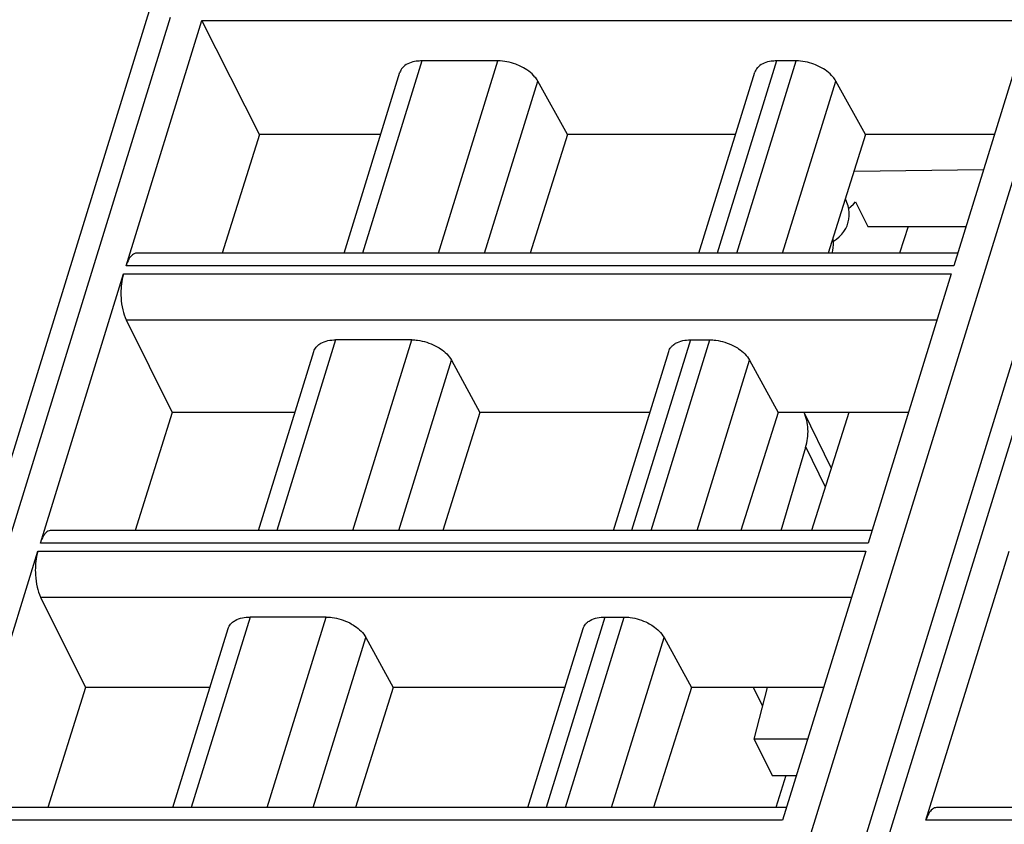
# Model space of a CAD drawing. Header units: millimetres. Extents: x 0 to 594, y 0 to 420.
# Tile 23 of 236: x 160 to 176, y 99 to 111. Entities that reach past the tile are written whole.
import ezdxf

# ---------------------------------------------------------------- set-up
doc = ezdxf.new("R2010")
doc.units = ezdxf.units.MM
doc.header["$LTSCALE"] = 32.67
doc.layers.get('0').update_dxf_attribs({"linetype": 'CONTINUOUS'})
doc.layers.add('1', color=7, linetype='CONTINUOUS')

msp = doc.modelspace()

# ---------------------------------------------------------------- linework, layer by layer
at = {"color": 9, "linetype": 'CONTINUOUS'}
for p, q in [((165.83206, 76.19066), (177.38651, 113.58088)), ((178.02455, 111.59023), (167.07332, 76.15202)), ((162.44412, 111.52522), (151.52578, 76.19347)), ((166.47661, 110.83119), (165.52513, 107.75219)), ((166.74485, 107.75219), (167.69633, 110.83119)), ((172.16263, 110.83119), (171.21114, 107.75219)), ((171.52209, 107.75219), (172.47357, 110.83119)), ((167.48153, 107.75219), (168.33351, 110.50922)), ((172.25876, 107.75219), (173.11075, 110.50922)), ((175.00111, 107.55039), (161.73764, 107.55039)), ((161.69729, 107.41982), (174.96076, 107.41982)), ((161.74031, 106.68538), (174.7338, 106.68538)), ((165.09617, 106.36407), (164.15342, 103.31334)), ((165.37314, 103.31334), (166.31589, 106.36407)), ((170.78218, 106.36407), (169.83944, 103.31334)), ((170.15038, 103.31334), (171.09312, 106.36407)), ((166.10982, 103.31334), (166.95202, 106.03871)), ((170.88706, 103.31334), (171.72926, 106.03871)), ((172.62758, 104.64479), (172.93981, 104.00852)), ((173.6294, 103.11153), (160.36593, 103.11153)), ((160.32558, 102.98096), (173.58906, 102.98096)), ((160.3686, 102.24652), (173.3621, 102.24652)), ((163.72446, 101.92522), (162.78171, 98.87449)), ((164.00143, 98.87449), (164.94418, 101.92522)), ((169.41047, 101.92522), (168.46773, 98.87449)), ((168.77867, 98.87449), (169.72141, 101.92522)), ((164.73811, 98.87449), (165.58031, 101.59985)), ((169.51535, 98.87449), (170.35755, 101.59985)), ((172.25769, 98.67268), (158.99422, 98.67268)), ((187.81804, 98.67268), (174.55456, 98.67268))]:
    msp.add_line(p, q, dxfattribs=at)
at = {"color": 7, "linetype": 'CONTINUOUS'}
for p, q in [((151.13526, 76.11526), (162.50409, 112.90479)), ((166.63973, 75.93445), (177.86907, 112.2726)), ((161.73764, 107.55039), (162.95203, 111.48015)), ((163.87868, 109.65093), (162.95203, 111.48015)), ((162.95203, 111.48015), (176.2155, 111.48015)), ((176.2155, 111.48015), (175.00111, 107.55039)), ((167.69633, 110.83119), (166.47661, 110.83119)), ((172.47357, 110.83119), (172.16263, 110.83119)), ((165.23205, 107.75219), (166.12737, 110.64947)), ((170.91806, 107.75219), (171.81339, 110.64947)), ((168.81095, 109.65093), (168.33351, 110.50922)), ((173.58819, 109.65093), (173.11075, 110.50922)), ((163.87868, 109.65093), (163.28065, 107.75219)), ((165.8188, 109.65093), (163.87868, 109.65093)), ((168.81095, 109.65093), (168.21223, 107.75219)), ((171.50482, 109.65093), (168.81095, 109.65093)), ((173.58819, 109.65093), (172.98947, 107.75219)), ((175.65023, 109.65093), (173.58819, 109.65093)), ((173.40454, 109.06852), (175.47784, 109.09308)), ((173.4281, 108.5749), (173.6215, 108.1808)), ((173.6215, 108.1808), (175.19593, 108.1808)), ((174.26802, 108.1808), (174.13158, 107.75219)), ((173.04726, 107.75219), (173.056, 107.77662)), ((175.06348, 107.75219), (161.90682, 107.75219)), ((160.36593, 103.11153), (161.69729, 107.41982)), ((174.96076, 107.41982), (173.6294, 103.11153)), ((161.74031, 106.68538), (162.47809, 105.20408)), ((166.31588, 106.36407), (165.09615, 106.36407)), ((170.78218, 106.36407), (171.09312, 106.36407)), ((163.86034, 103.31334), (164.74634, 106.18044)), ((169.54635, 103.31334), (170.43235, 106.18044)), ((166.95202, 106.03871), (167.40876, 105.20408)), ((171.72926, 106.03871), (172.18599, 105.20408)), ((162.47809, 105.20408), (161.88259, 103.31334)), ((164.44462, 105.20408), (162.47809, 105.20408)), ((167.40876, 105.20408), (166.81256, 103.31334)), ((170.13064, 105.20408), (167.40876, 105.20408)), ((172.18599, 105.20408), (171.5898, 103.31334)), ((174.27605, 105.20408), (172.18599, 105.20408)), ((173.03814, 104.31739), (172.60302, 105.20408)), ((173.32041, 105.20408), (172.71851, 103.31334)), ((172.23702, 103.31334), (172.62758, 104.64479)), ((173.69177, 103.31334), (160.53511, 103.31334)), ((158.99422, 98.67268), (160.32558, 102.98096)), ((173.58906, 102.98096), (172.25769, 98.67268)), ((174.55456, 98.67268), (175.88592, 102.98096)), ((160.3686, 102.24652), (161.09024, 100.79764)), ((164.94417, 101.92522), (163.72444, 101.92522)), ((169.41047, 101.92522), (169.72141, 101.92522)), ((162.48863, 98.87449), (163.37463, 101.74158)), ((168.17465, 98.87449), (169.06065, 101.74158)), ((165.58031, 101.59985), (166.01931, 100.79764)), ((170.35755, 101.59985), (170.79654, 100.79764)), ((161.09024, 100.79764), (160.48452, 98.87449)), ((163.08293, 100.79764), (161.09024, 100.79764)), ((166.01931, 100.79764), (165.41289, 98.87449)), ((168.76895, 100.79764), (166.01931, 100.79764)), ((170.79654, 100.79764), (170.19013, 98.87449)), ((172.91436, 100.79764), (170.79654, 100.79764)), ((171.93948, 100.4918), (171.78939, 100.79764)), ((171.80485, 99.96938), (172.0183, 100.79764)), ((171.80485, 99.96938), (172.08928, 99.38977)), ((172.65841, 99.96938), (171.80485, 99.96938)), ((172.08928, 99.38977), (172.47929, 99.38977)), ((172.30737, 99.38977), (172.14813, 98.87449)), ((172.32006, 98.87449), (159.1634, 98.87449)), ((187.8804, 98.87449), (174.72374, 98.87449))]:
    msp.add_line(p, q, dxfattribs=at)
for points in [[(173.30448, 108.23048), (173.31086, 108.25301), (173.32031, 108.29998), (173.32499, 108.34942), (173.32446, 108.40147), (173.31826, 108.45556), (173.30629, 108.51035), (173.28854, 108.5655), (173.26495, 108.62094), (173.26398, 108.62277)], [(173.31509, 108.47008), (173.35249, 108.4987), (173.39307, 108.53599), (173.4281, 108.5749)], [(173.07355, 107.94485), (173.12118, 107.97774), (173.16643, 108.01582), (173.20612, 108.05673), (173.24021, 108.10023), (173.26861, 108.14598), (173.29088, 108.1927), (173.30477, 108.23144)], [(173.05574, 107.77578), (173.06183, 107.79733), (173.07068, 107.84156), (173.07503, 107.88771), (173.07456, 107.93583), (173.069, 107.98542), (173.06658, 107.99674)]]:
    msp.add_lwpolyline(points, dxfattribs=at)
for points, knots in [([(166.47661, 110.83119), (166.44693, 110.83119), (166.34435, 110.82483), (166.2379, 110.78874), (166.18408, 110.73821)], [0, 0, 0, 0, 0.28674265, 1, 1, 1, 1]), ([(168.07384, 110.73821), (168.04434, 110.75312), (167.92482, 110.8049), (167.7935, 110.83119), (167.69633, 110.83119)], [0, 0, 0, 0, 0.25386908, 1, 1, 1, 1]), ([(172.16263, 110.83119), (172.13295, 110.83119), (172.03037, 110.82483), (171.92391, 110.78874), (171.8701, 110.73821)], [0, 0, 0, 0, 0.28674265, 1, 1, 1, 1]), ([(172.85108, 110.73821), (172.82157, 110.75312), (172.70206, 110.8049), (172.57073, 110.83119), (172.47357, 110.83119)], [0, 0, 0, 0, 0.25386908, 1, 1, 1, 1]), ([(166.18408, 110.73821), (166.1774, 110.73193), (166.15303, 110.70633), (166.13507, 110.67446), (166.12735, 110.64948)], [0, 0, 0, 0, 0.2596683, 1, 1, 1, 1]), ([(168.33351, 110.50922), (168.32091, 110.53186), (168.25343, 110.62748), (168.15459, 110.6974), (168.07384, 110.73821)], [0, 0, 0, 0, 0.22267824, 1, 1, 1, 1]), ([(171.8701, 110.73821), (171.86341, 110.73193), (171.83905, 110.70633), (171.82109, 110.67446), (171.81336, 110.64948)], [0, 0, 0, 0, 0.2596683, 1, 1, 1, 1]), ([(173.11075, 110.50922), (173.09815, 110.53186), (173.03067, 110.62748), (172.93183, 110.6974), (172.85108, 110.73821)], [0, 0, 0, 0, 0.22267824, 1, 1, 1, 1]), ([(161.84052, 107.72725), (161.81685, 107.70888), (161.77448, 107.65197), (161.74914, 107.5876), (161.73764, 107.55039)], [0, 0, 0, 0, 0.43482843, 1, 1, 1, 1]), ([(161.69729, 107.41982), (161.68864, 107.39183), (161.65845, 107.26721), (161.65217, 107.13744), (161.65795, 107.03888)], [0, 0, 0, 0, 0.22881463, 1, 1, 1, 1]), ([(161.65795, 107.03888), (161.66177, 106.97357), (161.67795, 106.85265), (161.71528, 106.73562), (161.74031, 106.68538)], [0, 0, 0, 0, 0.53816872, 1, 1, 1, 1]), ([(164.80333, 106.27011), (164.81978, 106.28567), (164.90551, 106.34644), (165.01483, 106.36407), (165.09615, 106.36407)], [0, 0, 0, 0, 0.21777869, 1, 1, 1, 1]), ([(166.31588, 106.36407), (166.34741, 106.36407), (166.47754, 106.35516), (166.60521, 106.31506), (166.6931, 106.27011)], [0, 0, 0, 0, 0.24204309, 1, 1, 1, 1]), ([(170.48935, 106.27011), (170.5058, 106.28567), (170.59153, 106.34644), (170.70085, 106.36407), (170.78217, 106.36407)], [0, 0, 0, 0, 0.21777869, 1, 1, 1, 1]), ([(171.09312, 106.36407), (171.12465, 106.36407), (171.25478, 106.35516), (171.38245, 106.31506), (171.47034, 106.27011)], [0, 0, 0, 0, 0.24204309, 1, 1, 1, 1]), ([(164.74633, 106.18044), (164.75413, 106.20566), (164.77214, 106.23785), (164.79662, 106.26376), (164.80333, 106.27011)], [0, 0, 0, 0, 0.7407559, 1, 1, 1, 1]), ([(166.6931, 106.27011), (166.72174, 106.25546), (166.82201, 106.19666), (166.91149, 106.11278), (166.95203, 106.03869)], [0, 0, 0, 0, 0.27579327, 1, 1, 1, 1]), ([(170.43235, 106.18044), (170.44015, 106.20566), (170.45816, 106.23785), (170.48264, 106.26376), (170.48935, 106.27011)], [0, 0, 0, 0, 0.7407559, 1, 1, 1, 1]), ([(171.47034, 106.27011), (171.49897, 106.25546), (171.59924, 106.19666), (171.68872, 106.11278), (171.72926, 106.03869)], [0, 0, 0, 0, 0.27579327, 1, 1, 1, 1]), ([(172.6271, 104.64292), (172.65477, 104.73727), (172.68263, 104.92944), (172.6399, 105.1204), (172.60233, 105.20439)], [0, 0, 0, 0, 0.51657712, 1, 1, 1, 1]), ([(160.46881, 103.2884), (160.44514, 103.27003), (160.40277, 103.21312), (160.37743, 103.14875), (160.36593, 103.11153)], [0, 0, 0, 0, 0.43482843, 1, 1, 1, 1]), ([(160.32558, 102.98096), (160.31693, 102.95297), (160.28674, 102.82836), (160.28046, 102.69859), (160.28624, 102.60002)], [0, 0, 0, 0, 0.22881463, 1, 1, 1, 1]), ([(160.28624, 102.60002), (160.29006, 102.53472), (160.30624, 102.4138), (160.34357, 102.29677), (160.3686, 102.24652)], [0, 0, 0, 0, 0.53816872, 1, 1, 1, 1]), ([(163.43162, 101.83126), (163.44807, 101.84681), (163.5338, 101.90758), (163.64312, 101.92522), (163.72444, 101.92522)], [0, 0, 0, 0, 0.21777869, 1, 1, 1, 1]), ([(164.94417, 101.92522), (164.9757, 101.92522), (165.10583, 101.9163), (165.2335, 101.87621), (165.32139, 101.83125)], [0, 0, 0, 0, 0.24204309, 1, 1, 1, 1]), ([(169.11764, 101.83126), (169.13409, 101.84681), (169.21982, 101.90758), (169.32914, 101.92522), (169.41046, 101.92522)], [0, 0, 0, 0, 0.21777869, 1, 1, 1, 1]), ([(169.72141, 101.92522), (169.75294, 101.92522), (169.88307, 101.9163), (170.01074, 101.87621), (170.09863, 101.83125)], [0, 0, 0, 0, 0.24204309, 1, 1, 1, 1]), ([(163.37462, 101.74159), (163.38242, 101.76681), (163.40043, 101.79899), (163.42491, 101.82491), (163.43162, 101.83126)], [0, 0, 0, 0, 0.7407559, 1, 1, 1, 1]), ([(165.32139, 101.83125), (165.35003, 101.81661), (165.4503, 101.75781), (165.53978, 101.67392), (165.58032, 101.59984)], [0, 0, 0, 0, 0.27579327, 1, 1, 1, 1]), ([(169.06064, 101.74159), (169.06844, 101.76681), (169.08645, 101.79899), (169.11093, 101.82491), (169.11764, 101.83126)], [0, 0, 0, 0, 0.7407559, 1, 1, 1, 1]), ([(170.09863, 101.83125), (170.12726, 101.81661), (170.22754, 101.75781), (170.31701, 101.67392), (170.35755, 101.59984)], [0, 0, 0, 0, 0.27579327, 1, 1, 1, 1]), ([(174.65745, 98.84955), (174.63378, 98.83117), (174.59141, 98.77427), (174.56606, 98.70989), (174.55456, 98.67268)], [0, 0, 0, 0, 0.43482843, 1, 1, 1, 1])]:
    msp.add_open_spline(points, degree=3, knots=knots, dxfattribs=at)
for points in [[(161.87685, 107.74724), (161.86374, 107.74287), (161.85144, 107.73573), (161.84052, 107.72725)], [(161.90682, 107.75219), (161.89669, 107.75218), (161.88645, 107.75044), (161.87685, 107.74724)], [(160.50514, 103.30839), (160.49203, 103.30402), (160.47973, 103.29687), (160.46881, 103.2884)], [(160.53511, 103.31333), (160.52498, 103.31333), (160.51474, 103.31159), (160.50514, 103.30839)], [(174.69377, 98.86953), (174.68066, 98.86516), (174.66836, 98.85802), (174.65745, 98.84955)], [(174.72374, 98.87448), (174.71362, 98.87448), (174.70338, 98.87274), (174.69377, 98.86953)]]:
    msp.add_open_spline(points, degree=3, dxfattribs=at)
at = {"layer": '1', "color": 1, "linetype": 'CONTINUOUS'}
msp.add_line((171.93948, 100.4918), (171.78939, 100.79764), dxfattribs=at)

doc.saveas('drawing.dxf')
